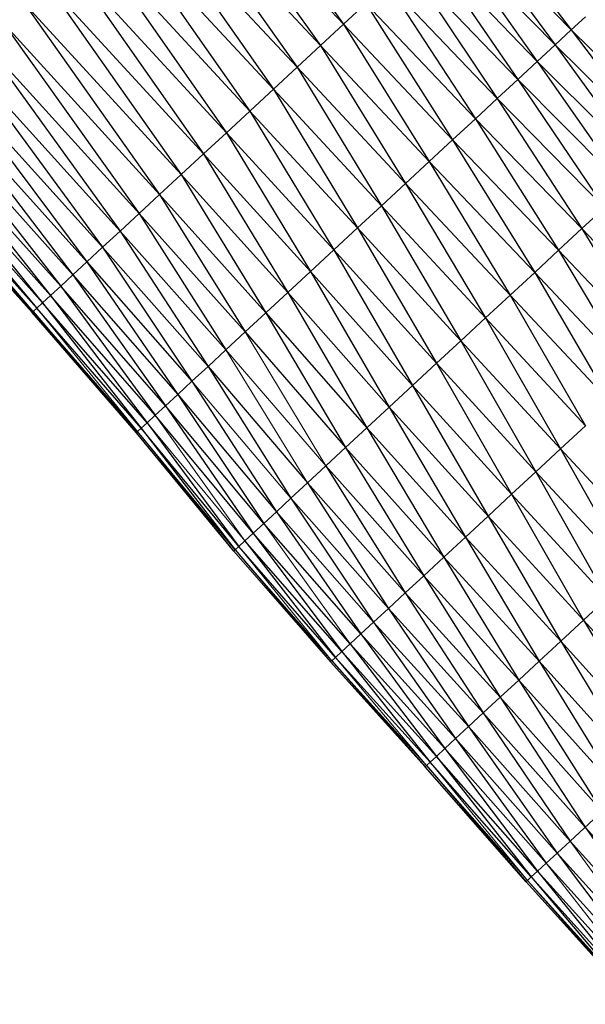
# Paper-space layout '_Left' of a CAD drawing. Header units: millimetres. Extents: x 1 to 464, y 0 to 650.
# Tile 27 of 50: x 138 to 164, y 353 to 398. Entities that reach past the tile are written whole.
import ezdxf

# ---------------------------------------------------------------- set-up
doc = ezdxf.new("R2010")
doc.units = ezdxf.units.MM

psp = doc.layouts.new('_Left')

# ---------------------------------------------------------------- linework, layer by layer
at = {"color": 7, "linetype": 'Continuous', "lineweight": 25}
for p, q in [((146.814, 406.938), (153.152, 398.138)), ((145.794, 405.992), (152.089, 397.152)), ((153.152, 398.138), (145.794, 405.992)), ((144.744, 405.019), (151.005, 396.148)), ((152.089, 397.152), (144.744, 405.019)), ((143.675, 404.028), (149.911, 395.134)), ((151.005, 396.148), (143.675, 404.028)), ((159.206, 403.749), (163.693, 397.875)), ((149.911, 395.134), (142.595, 403.028)), ((142.595, 403.028), (148.818, 394.121)), ((158.555, 403.146), (162.947, 397.184)), ((158.555, 403.146), (163.693, 397.875)), ((157.821, 402.465), (162.121, 396.418)), ((157.821, 402.465), (162.947, 397.184)), ((141.516, 402.027), (148.818, 394.121)), ((141.516, 402.027), (147.735, 393.117)), ((157.007, 401.711), (161.223, 395.586)), ((157.007, 401.711), (162.121, 396.418)), ((140.447, 401.037), (147.735, 393.117)), ((140.447, 401.037), (146.672, 392.132)), ((156.123, 400.892), (160.264, 394.697)), ((156.123, 400.892), (161.223, 395.586)), ((139.398, 400.064), (146.672, 392.132)), ((139.398, 400.064), (145.639, 391.174)), ((155.18, 400.017), (159.255, 393.762)), ((155.18, 400.017), (160.264, 394.697)), ((138.378, 399.119), (144.646, 390.254)), ((154.186, 399.096), (153.152, 398.138)), ((154.186, 399.096), (158.205, 392.789)), ((154.186, 399.096), (159.255, 393.762)), ((164.353, 398.487), (163.693, 397.875)), ((137.399, 398.211), (143.704, 389.381)), ((153.152, 398.138), (152.089, 397.152)), ((153.152, 398.138), (157.125, 391.787)), ((158.205, 392.789), (153.152, 398.138)), ((163.693, 397.875), (162.947, 397.184)), ((163.693, 397.875), (167.978, 392.189)), ((163.693, 397.875), (168.744, 392.899)), ((136.469, 397.349), (143.704, 389.381)), ((136.469, 397.349), (142.821, 388.563)), ((152.089, 397.152), (151.005, 396.148)), ((152.089, 397.152), (156.024, 390.767)), ((157.125, 391.787), (152.089, 397.152)), ((162.947, 397.184), (162.121, 396.418)), ((162.947, 397.184), (167.129, 391.402)), ((162.947, 397.184), (167.978, 392.189)), ((135.598, 396.542), (142.009, 387.811)), ((162.121, 396.418), (161.223, 395.586)), ((162.121, 396.418), (166.208, 390.548)), ((162.121, 396.418), (167.129, 391.402)), ((134.797, 395.8), (142.009, 387.811)), ((134.797, 395.8), (141.277, 387.132)), ((151.005, 396.148), (149.911, 395.134)), ((151.005, 396.148), (154.913, 389.738)), ((156.024, 390.767), (151.005, 396.148)), ((161.223, 395.586), (160.264, 394.697)), ((161.223, 395.586), (165.224, 389.636)), ((161.223, 395.586), (166.208, 390.548)), ((134.073, 395.13), (141.277, 387.132)), ((134.073, 395.13), (140.629, 386.531)), ((149.911, 395.134), (147.735, 393.117)), ((154.913, 389.738), (149.911, 395.134)), ((149.911, 395.134), (153.803, 388.708)), ((133.434, 394.537), (140.629, 386.531)), ((133.434, 394.537), (140.069, 386.012)), ((160.264, 394.697), (159.255, 393.762)), ((160.264, 394.697), (164.187, 388.675)), ((160.264, 394.697), (165.224, 389.636)), ((140.069, 386.012), (132.881, 394.025)), ((132.881, 394.025), (139.602, 385.58)), ((148.818, 394.121), (153.803, 388.708)), ((148.818, 394.121), (152.703, 387.689)), ((132.421, 393.598), (139.232, 385.237)), ((159.255, 393.762), (158.205, 392.789)), ((159.255, 393.762), (163.109, 387.676)), ((159.255, 393.762), (164.187, 388.675)), ((138.963, 384.987), (131.79, 393.013)), ((139.232, 385.237), (132.055, 393.259)), ((132.055, 393.259), (138.963, 384.987)), ((147.735, 393.117), (146.672, 392.132)), ((147.735, 393.117), (152.703, 387.689)), ((147.735, 393.117), (151.623, 386.688)), ((131.628, 392.863), (138.744, 384.785)), ((158.205, 392.789), (157.125, 391.787)), ((158.205, 392.789), (162, 386.648)), ((163.109, 387.676), (158.205, 392.789)), ((146.672, 392.132), (145.639, 391.174)), ((146.672, 392.132), (151.623, 386.688)), ((146.672, 392.132), (150.574, 385.716)), ((157.125, 391.787), (156.024, 390.767)), ((157.125, 391.787), (160.869, 385.6)), ((162, 386.648), (157.125, 391.787)), ((145.639, 391.174), (150.574, 385.716)), ((145.639, 391.174), (149.565, 384.781)), ((156.024, 390.767), (154.913, 389.738)), ((156.024, 390.767), (159.729, 384.543)), ((160.869, 385.6), (156.024, 390.767)), ((144.646, 390.254), (143.704, 389.381)), ((144.646, 390.254), (149.565, 384.781)), ((144.646, 390.254), (148.608, 383.894)), ((143.704, 389.381), (142.821, 388.563)), ((143.704, 389.381), (147.712, 383.063)), ((154.913, 389.738), (153.803, 388.708)), ((154.913, 389.738), (158.588, 383.486)), ((159.729, 384.543), (154.913, 389.738)), ((165.224, 389.636), (164.187, 388.675)), ((142.821, 388.563), (142.009, 387.811)), ((142.821, 388.563), (146.887, 382.299)), ((153.803, 388.708), (152.703, 387.689)), ((153.803, 388.708), (157.459, 382.439)), ((153.803, 388.708), (158.588, 383.486)), ((164.187, 388.675), (163.109, 387.676)), ((164.187, 388.675), (167.782, 382.724)), ((164.187, 388.675), (168.874, 383.736)), ((142.009, 387.811), (141.277, 387.132)), ((142.009, 387.811), (146.143, 381.609)), ((152.703, 387.689), (151.623, 386.688)), ((152.703, 387.689), (157.459, 382.439)), ((152.703, 387.689), (156.35, 381.411)), ((163.109, 387.676), (162, 386.648)), ((163.109, 387.676), (166.658, 381.682)), ((167.782, 382.724), (163.109, 387.676)), ((141.277, 387.132), (140.629, 386.531)), ((141.277, 387.132), (146.143, 381.609)), ((141.277, 387.132), (145.485, 380.999)), ((151.623, 386.688), (150.574, 385.716)), ((151.623, 386.688), (156.35, 381.411)), ((151.623, 386.688), (155.272, 380.413)), ((162, 386.648), (160.869, 385.6)), ((162, 386.648), (165.513, 380.621)), ((166.658, 381.682), (162, 386.648)), ((140.629, 386.531), (140.069, 386.012)), ((140.629, 386.531), (145.485, 380.999)), ((140.629, 386.531), (144.916, 380.472)), ((140.069, 386.012), (139.602, 385.58)), ((144.916, 380.472), (140.069, 386.012)), ((140.069, 386.012), (144.442, 380.033)), ((150.574, 385.716), (149.565, 384.781)), ((150.574, 385.716), (155.272, 380.413)), ((150.574, 385.716), (154.237, 379.453)), ((139.232, 385.237), (138.963, 384.987)), ((139.602, 385.58), (139.232, 385.237)), ((144.066, 379.684), (139.232, 385.237)), ((139.232, 385.237), (143.792, 379.431)), ((144.442, 380.033), (139.602, 385.58)), ((139.602, 385.58), (144.066, 379.684)), ((160.869, 385.6), (159.729, 384.543)), ((160.869, 385.6), (164.357, 379.55)), ((165.513, 380.621), (160.869, 385.6)), ((138.799, 384.835), (138.744, 384.785)), ((143.57, 379.225), (138.744, 384.785)), ((138.963, 384.987), (138.799, 384.835)), ((143.626, 379.277), (138.799, 384.835)), ((138.799, 384.835), (143.57, 379.225)), ((143.792, 379.431), (138.963, 384.987)), ((149.565, 384.781), (154.237, 379.453)), ((149.565, 384.781), (153.254, 378.542)), ((159.729, 384.543), (158.588, 383.486)), ((159.729, 384.543), (163.202, 378.479)), ((164.357, 379.55), (159.729, 384.543)), ((148.608, 383.894), (147.712, 383.063)), ((148.608, 383.894), (153.254, 378.542)), ((158.588, 383.486), (157.459, 382.439)), ((158.588, 383.486), (162.057, 377.418)), ((158.588, 383.486), (163.202, 378.479)), ((147.712, 383.063), (146.887, 382.299)), ((146.887, 382.299), (151.487, 376.904)), ((146.887, 382.299), (150.722, 376.196)), ((157.459, 382.439), (156.35, 381.411)), ((157.459, 382.439), (162.057, 377.418)), ((157.459, 382.439), (160.933, 376.376)), ((146.143, 381.609), (145.485, 380.999)), ((146.143, 381.609), (150.046, 375.569)), ((156.35, 381.411), (155.272, 380.413)), ((156.35, 381.411), (160.933, 376.376)), ((156.35, 381.411), (159.842, 375.365)), ((145.485, 380.999), (144.916, 380.472)), ((145.485, 380.999), (150.046, 375.569)), ((145.485, 380.999), (149.462, 375.028)), ((144.916, 380.472), (144.442, 380.033)), ((149.462, 375.028), (144.916, 380.472)), ((144.916, 380.472), (148.975, 374.577)), ((155.272, 380.413), (154.237, 379.453)), ((155.272, 380.413), (159.842, 375.365)), ((155.272, 380.413), (158.793, 374.392)), ((148.975, 374.577), (144.442, 380.033)), ((143.792, 379.431), (143.626, 379.277)), ((144.066, 379.684), (143.792, 379.431)), ((148.308, 373.959), (143.792, 379.431)), ((143.792, 379.431), (148.137, 373.8)), ((144.066, 379.684), (148.308, 373.959)), ((154.237, 379.453), (153.254, 378.542)), ((154.237, 379.453), (158.793, 374.392)), ((154.237, 379.453), (157.797, 373.469)), ((164.357, 379.55), (163.202, 378.479)), ((148.08, 373.747), (143.57, 379.225)), ((148.137, 373.8), (143.626, 379.277)), ((153.254, 378.542), (157.797, 373.469)), ((153.254, 378.542), (156.864, 372.605)), ((163.202, 378.479), (162.057, 377.418)), ((163.202, 378.479), (167.637, 373.681)), ((163.202, 378.479), (166.486, 372.614)), ((152.334, 377.689), (156.006, 371.81)), ((162.057, 377.418), (160.933, 376.376)), ((162.057, 377.418), (166.486, 372.614)), ((162.057, 377.418), (165.356, 371.567)), ((151.487, 376.904), (150.722, 376.196)), ((151.487, 376.904), (156.006, 371.81)), ((151.487, 376.904), (155.232, 371.092)), ((150.722, 376.196), (150.046, 375.569)), ((150.722, 376.196), (155.232, 371.092)), ((150.722, 376.196), (154.547, 370.457)), ((160.933, 376.376), (159.842, 375.365)), ((160.933, 376.376), (165.356, 371.567)), ((160.933, 376.376), (164.259, 370.55)), ((150.046, 375.569), (149.462, 375.028)), ((150.046, 375.569), (153.955, 369.909)), ((159.842, 375.365), (158.793, 374.392)), ((159.842, 375.365), (164.259, 370.55)), ((159.842, 375.365), (163.204, 369.572)), ((149.462, 375.028), (148.975, 374.577)), ((153.955, 369.909), (149.462, 375.028)), ((148.975, 374.577), (148.589, 374.219)), ((153.462, 369.452), (148.975, 374.577)), ((148.975, 374.577), (153.07, 369.089)), ((158.793, 374.392), (157.797, 373.469)), ((158.793, 374.392), (163.204, 369.572)), ((158.793, 374.392), (162.202, 368.644)), ((148.308, 373.959), (148.137, 373.8)), ((148.589, 374.219), (148.308, 373.959)), ((152.786, 368.825), (148.308, 373.959)), ((153.07, 369.089), (148.589, 374.219)), ((148.589, 374.219), (152.786, 368.825)), ((148.137, 373.8), (152.554, 368.611)), ((157.797, 373.469), (156.864, 372.605)), ((157.797, 373.469), (162.202, 368.644)), ((157.797, 373.469), (161.265, 367.775)), ((156.864, 372.605), (156.006, 371.81)), ((156.864, 372.605), (161.265, 367.775)), ((156.864, 372.605), (160.402, 366.976)), ((156.006, 371.81), (159.623, 366.254)), ((165.356, 371.567), (164.259, 370.55)), ((155.232, 371.092), (154.547, 370.457)), ((155.232, 371.092), (159.623, 366.254)), ((155.232, 371.092), (158.934, 365.616)), ((154.547, 370.457), (153.955, 369.909)), ((154.547, 370.457), (158.934, 365.616)), ((154.547, 370.457), (158.34, 365.065)), ((164.259, 370.55), (163.204, 369.572)), ((164.259, 370.55), (169.021, 365.306)), ((164.259, 370.55), (167.954, 364.317)), ((153.955, 369.909), (153.462, 369.452)), ((158.34, 365.065), (153.955, 369.909)), ((153.955, 369.909), (157.843, 364.605)), ((153.462, 369.452), (153.07, 369.089)), ((157.843, 364.605), (153.462, 369.452)), ((153.462, 369.452), (157.45, 364.24)), ((163.204, 369.572), (162.202, 368.644)), ((163.204, 369.572), (167.954, 364.317)), ((163.204, 369.572), (166.941, 363.378)), ((152.786, 368.825), (152.612, 368.665)), ((153.07, 369.089), (152.786, 368.825)), ((157.164, 363.975), (152.786, 368.825)), ((157.45, 364.24), (153.07, 369.089)), ((153.07, 369.089), (157.164, 363.975)), ((152.612, 368.665), (152.554, 368.611)), ((156.931, 363.759), (152.554, 368.611)), ((156.989, 363.813), (152.612, 368.665)), ((152.612, 368.665), (156.931, 363.759)), ((162.202, 368.644), (161.265, 367.775)), ((162.202, 368.644), (166.941, 363.378)), ((162.202, 368.644), (165.993, 362.5)), ((161.265, 367.775), (160.402, 366.976)), ((161.265, 367.775), (165.993, 362.5)), ((161.265, 367.775), (165.12, 361.691)), ((160.402, 366.976), (159.623, 366.254)), ((160.402, 366.976), (165.12, 361.691)), ((160.402, 366.976), (164.332, 360.961)), ((159.623, 366.254), (163.635, 360.315)), ((158.934, 365.616), (158.34, 365.065)), ((158.934, 365.616), (163.635, 360.315)), ((158.934, 365.616), (163.034, 359.757)), ((158.34, 365.065), (157.843, 364.605)), ((163.034, 359.757), (158.34, 365.065)), ((158.34, 365.065), (162.531, 359.292)), ((157.843, 364.605), (157.45, 364.24)), ((162.531, 359.292), (157.843, 364.605)), ((157.843, 364.605), (162.133, 358.923)), ((156.989, 363.813), (156.931, 363.759)), ((157.164, 363.975), (156.989, 363.813)), ((156.989, 363.813), (161.609, 358.437)), ((157.45, 364.24), (157.164, 363.975)), ((161.844, 358.655), (157.164, 363.975)), ((162.133, 358.923), (157.45, 364.24)), ((157.45, 364.24), (161.844, 358.655)), ((161.609, 358.437), (156.931, 363.759)), ((166.941, 363.378), (163.635, 360.315)), ((164.332, 360.961), (169.456, 355.302)), ((164.332, 360.961), (168.754, 354.652)), ((163.034, 359.757), (162.531, 359.292)), ((168.148, 354.09), (163.034, 359.757)), ((163.034, 359.757), (167.642, 353.621)), ((162.531, 359.292), (162.133, 358.923)), ((167.642, 353.621), (162.531, 359.292)), ((162.133, 358.923), (166.95, 352.98)), ((161.668, 358.491), (161.609, 358.437)), ((166.713, 352.76), (161.609, 358.437)), ((161.844, 358.655), (161.668, 358.491)), ((166.772, 352.815), (161.668, 358.491)), ((161.668, 358.491), (166.713, 352.76)), ((166.95, 352.98), (161.844, 358.655)), ((161.844, 358.655), (166.772, 352.815))]:
    psp.add_line(p, q, dxfattribs=at)
at = {"color": 142, "linetype": 'Continuous', "lineweight": 18, "true_color": 0x0080c0}
for p, q in [((138.378, 399.119), (145.639, 391.174)), ((137.399, 398.211), (144.646, 390.254)), ((135.598, 396.542), (142.821, 388.563)), ((139.602, 385.58), (132.421, 393.598)), ((131.79, 393.013), (138.799, 384.835)), ((138.744, 384.785), (131.574, 392.813)), ((138.799, 384.835), (131.628, 392.863)), ((145.639, 391.174), (144.646, 390.254)), ((143.704, 389.381), (148.608, 383.894)), ((142.821, 388.563), (147.712, 383.063)), ((142.009, 387.811), (146.887, 382.299)), ((138.963, 384.987), (143.626, 379.277)), ((149.565, 384.781), (148.608, 383.894)), ((148.608, 383.894), (152.334, 377.689)), ((147.712, 383.063), (152.334, 377.689)), ((147.712, 383.063), (151.487, 376.904)), ((146.887, 382.299), (146.143, 381.609)), ((146.143, 381.609), (150.722, 376.196)), ((144.442, 380.033), (144.066, 379.684)), ((144.442, 380.033), (148.589, 374.219)), ((148.589, 374.219), (144.066, 379.684)), ((143.626, 379.277), (143.57, 379.225)), ((143.626, 379.277), (148.08, 373.747)), ((153.254, 378.542), (152.334, 377.689)), ((152.334, 377.689), (151.487, 376.904)), ((152.334, 377.689), (156.864, 372.605)), ((150.046, 375.569), (154.547, 370.457)), ((149.462, 375.028), (153.462, 369.452)), ((148.308, 373.959), (152.612, 368.665)), ((148.137, 373.8), (148.08, 373.747)), ((152.554, 368.611), (148.08, 373.747)), ((152.612, 368.665), (148.137, 373.8)), ((156.006, 371.81), (155.232, 371.092)), ((156.006, 371.81), (160.402, 366.976)), ((152.786, 368.825), (156.989, 363.813)), ((159.623, 366.254), (158.934, 365.616)), ((159.623, 366.254), (164.332, 360.961)), ((161.668, 358.491), (156.989, 363.813)), ((157.164, 363.975), (161.668, 358.491)), ((163.635, 360.315), (163.034, 359.757)), ((163.635, 360.315), (168.754, 354.652)), ((163.635, 360.315), (168.148, 354.09)), ((162.531, 359.292), (167.242, 353.25)), ((162.133, 358.923), (161.844, 358.655)), ((167.242, 353.25), (162.133, 358.923))]:
    psp.add_line(p, q, dxfattribs=at)

doc.saveas('drawing.dxf')
